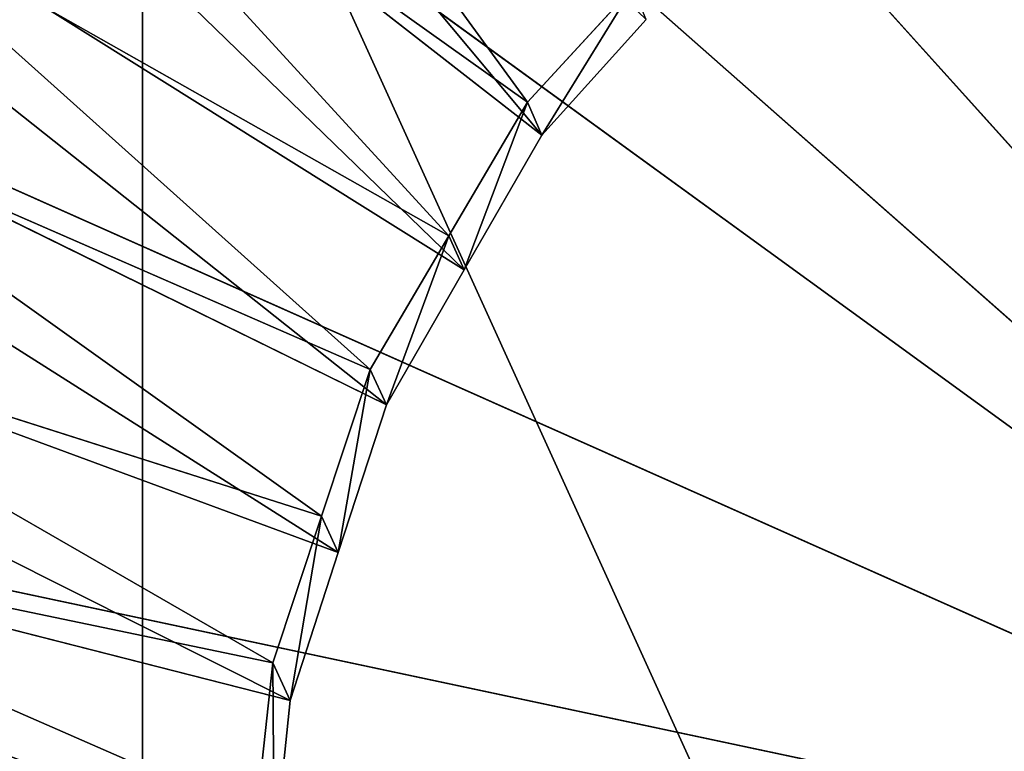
# Model space of a CAD drawing. Extents: x 0 to 22.9, y 0 to 20.5.
# Tile 22 of 233: x 4.337 to 4.936, y 7.214 to 7.659. Entities that reach past the tile are written whole.
import ezdxf

# ---------------------------------------------------------------- set-up
doc = ezdxf.new("R2010")
doc.units = 0
doc.header["$MEASUREMENT"] = 0
doc.layers.get('0').update_dxf_attribs({"color": 13, "linetype": 'CONTINUOUS'})
for name, color, linetype in [('CAST_IRON_-_PLATES_4', 27, 'CONTINUOUS'), ('GALVANIZED_METAL', 252, 'CONTINUOUS'), ('STAINLESS_STEEL', 251, 'CONTINUOUS')]:
    doc.layers.add(name, color=color, linetype=linetype)

# ---------------------------------------------------------------- blocks, each defined once
blk = doc.blocks.new('NGM5458UC_TRADECAD_DXF')
at = {"layer": 'CAST_IRON_-_PLATES_4', "color": 0}
for p in [(4.4457, 8.1311, 3.2809), (4.4457, 8.1311, 3.2809), (4.2493, 7.913, 3.2809), (4.2493, 7.913, 3.2809), (4.1025, 7.6589, 3.2809), (4.1025, 7.6589, 3.2809), (4.0119, 7.3797, 3.2809), (4.0119, 7.3797, 3.2809)]:
    blk.add_line(p, (5.385, 7.0879, 3.2809), dxfattribs=at)
at = {"layer": 'STAINLESS_STEEL', "color": 0}
for p, q in [((4.655, 7.5888, 2.3976), (3.9826, 8.1126, 2.3976)), ((4.655, 7.5888, 2.3976), (3.9826, 8.1126, 2.3976)), ((4.6077, 7.5068, 2.3976), (3.8918, 7.9552, 2.3976)), ((4.6077, 7.5068, 2.3976), (3.8918, 7.9552, 2.3976)), ((6.3635, 6.2199, 3.1355), (4.412, 7.942, 3.1355)), ((4.412, 7.942, 3.1355), (4.412, 6.2199, 3.1355)), ((4.412, 7.942, 3.1355), (4.412, 6.2199, 3.1355)), ((4.412, 7.942, 3.1355), (5.3877, 5.7941, 3.1355)), ((4.412, 7.942, 3.1355), (5.3877, 5.7941, 3.1355)), ((6.3635, 6.2199, 3.1355), (4.412, 7.942, 3.1355)), ((4.6462, 7.6089, 2.5357), (4.2934, 7.8601, 2.5532)), ((4.6462, 7.6089, 2.5357), (4.2934, 7.8601, 2.5532)), ((4.5604, 7.4248, 2.3976), (3.801, 7.7978, 2.3976)), ((4.5604, 7.4248, 2.3976), (3.801, 7.7978, 2.3976)), ((4.5983, 7.5276, 2.5357), (4.2227, 7.7401, 2.5532)), ((4.5983, 7.5276, 2.5357), (4.2227, 7.7401, 2.5532)), ((4.6462, 7.6089, 2.405), (4.7103, 7.6787, 2.405)), ((4.7103, 7.6787, 2.5357), (4.6462, 7.6089, 2.5357)), ((4.7103, 7.6787, 2.5357), (4.6462, 7.6089, 2.5357)), ((4.6462, 7.6089, 2.405), (4.7103, 7.6787, 2.405)), ((4.7184, 7.6592, 2.3976), (4.655, 7.5888, 2.3976)), ((4.7184, 7.6592, 2.3976), (4.655, 7.5888, 2.3976)), ((4.5311, 7.3348, 2.3976), (3.7449, 7.6249, 2.3976)), ((4.5311, 7.3348, 2.3976), (3.7449, 7.6249, 2.3976)), ((4.5504, 7.4463, 2.5357), (4.152, 7.6201, 2.5532)), ((4.5504, 7.4463, 2.5357), (4.152, 7.6201, 2.5532)), ((4.5983, 7.5276, 2.405), (4.6462, 7.6089, 2.405)), ((4.6462, 7.6089, 2.5357), (4.5983, 7.5276, 2.5357)), ((4.6462, 7.6089, 2.5357), (4.5983, 7.5276, 2.5357)), ((4.5983, 7.5276, 2.405), (4.6462, 7.6089, 2.405)), ((4.6462, 7.6089, 2.5357), (4.6462, 7.6089, 2.405)), ((4.6462, 7.6089, 2.5357), (4.6462, 7.6089, 2.405)), ((4.6462, 7.6089, 2.405), (4.655, 7.5888, 2.3976)), ((4.6462, 7.6089, 2.405), (4.655, 7.5888, 2.3976)), ((4.655, 7.5888, 2.3976), (4.6077, 7.5068, 2.3976)), ((4.655, 7.5888, 2.3976), (4.6077, 7.5068, 2.3976)), ((4.5504, 7.4463, 2.405), (4.5983, 7.5276, 2.405)), ((4.5983, 7.5276, 2.5357), (4.5504, 7.4463, 2.5357)), ((4.5983, 7.5276, 2.5357), (4.5504, 7.4463, 2.5357)), ((4.5504, 7.4463, 2.405), (4.5983, 7.5276, 2.405)), ((4.5983, 7.5276, 2.5357), (4.5983, 7.5276, 2.405)), ((4.5983, 7.5276, 2.5357), (4.5983, 7.5276, 2.405)), ((4.5983, 7.5276, 2.405), (4.6077, 7.5068, 2.3976)), ((4.5983, 7.5276, 2.405), (4.6077, 7.5068, 2.3976)), ((4.6077, 7.5068, 2.3976), (4.5604, 7.4248, 2.3976)), ((4.6077, 7.5068, 2.3976), (4.5604, 7.4248, 2.3976)), ((4.5208, 7.357, 2.5357), (4.1083, 7.4883, 2.5532)), ((4.5208, 7.357, 2.5357), (4.1083, 7.4883, 2.5532)), ((4.5018, 7.2448, 2.3976), (3.6888, 7.452, 2.3976)), ((4.5018, 7.2448, 2.3976), (3.6888, 7.452, 2.3976)), ((4.5208, 7.357, 2.5357), (4.5504, 7.4463, 2.5357)), ((4.5208, 7.357, 2.405), (4.5504, 7.4463, 2.405)), ((4.5208, 7.357, 2.5357), (4.5504, 7.4463, 2.5357)), ((4.5208, 7.357, 2.405), (4.5504, 7.4463, 2.405)), ((4.5504, 7.4463, 2.5357), (4.5504, 7.4463, 2.405)), ((4.5504, 7.4463, 2.5357), (4.5504, 7.4463, 2.405)), ((4.5504, 7.4463, 2.405), (4.5604, 7.4248, 2.3976)), ((4.5504, 7.4463, 2.405), (4.5604, 7.4248, 2.3976)), ((4.5604, 7.4248, 2.3976), (4.5311, 7.3348, 2.3976)), ((4.5604, 7.4248, 2.3976), (4.5311, 7.3348, 2.3976)), ((4.4912, 7.2677, 2.5357), (4.0646, 7.3565, 2.5532)), ((4.4912, 7.2677, 2.5357), (4.0646, 7.3565, 2.5532)), ((4.4912, 7.2677, 2.5357), (4.5208, 7.357, 2.5357)), ((4.4912, 7.2677, 2.405), (4.5208, 7.357, 2.405)), ((4.4912, 7.2677, 2.5357), (4.5208, 7.357, 2.5357)), ((4.4912, 7.2677, 2.405), (4.5208, 7.357, 2.405)), ((4.5208, 7.357, 2.5357), (4.5208, 7.357, 2.405)), ((4.5208, 7.357, 2.5357), (4.5208, 7.357, 2.405)), ((4.5208, 7.357, 2.405), (4.5311, 7.3348, 2.3976)), ((4.5208, 7.357, 2.405), (4.5311, 7.3348, 2.3976)), ((4.5311, 7.3348, 2.3976), (4.5018, 7.2448, 2.3976)), ((4.5311, 7.3348, 2.3976), (4.5018, 7.2448, 2.3976)), ((4.4812, 7.1743, 2.5357), (4.4912, 7.2677, 2.5357)), ((4.4812, 7.1743, 2.405), (4.4912, 7.2677, 2.405)), ((4.4812, 7.1743, 2.5357), (4.4912, 7.2677, 2.5357)), ((4.4812, 7.1743, 2.405), (4.4912, 7.2677, 2.405)), ((4.4912, 7.2677, 2.5357), (4.4912, 7.2677, 2.405)), ((4.4912, 7.2677, 2.5357), (4.4912, 7.2677, 2.405)), ((4.4912, 7.2677, 2.405), (4.5018, 7.2448, 2.3976)), ((4.4912, 7.2677, 2.405), (4.5018, 7.2448, 2.3976)), ((4.5018, 7.2448, 2.3976), (4.492, 7.1506, 2.3976)), ((4.5018, 7.2448, 2.3976), (4.492, 7.1506, 2.3976))]:
    blk.add_line(p, q, dxfattribs=at)
at = {"layer": 'CAST_IRON_-_PLATES_4', "color": 0}
mesh = blk.add_polyface(dxfattribs=at)
corners = [(5.385, 7.0879, 3.2809), (4.6831, 8.3036, 3.2809), (4.9512, 8.423, 3.2809)]
mesh.append_faces([[corners[k] for k in face] for face in [(0, 1, 2)]], dxfattribs={"color": 0})
mesh = blk.add_polyface(dxfattribs=at)
corners = [(5.385, 7.0879, 3.2809), (4.4457, 8.1311, 3.2809), (4.6831, 8.3036, 3.2809)]
mesh.append_faces([[corners[k] for k in face] for face in [(0, 1, 2)]], dxfattribs={"color": 0})
mesh = blk.add_polyface(dxfattribs=at)
corners = [(5.385, 7.0879, 3.2809), (4.2493, 7.913, 3.2809), (4.4457, 8.1311, 3.2809)]
mesh.append_faces([[corners[k] for k in face] for face in [(0, 1, 2)]], dxfattribs={"color": 0})
mesh = blk.add_polyface(dxfattribs=at)
corners = [(5.385, 7.0879, 3.2809), (4.1025, 7.6589, 3.2809), (4.2493, 7.913, 3.2809)]
mesh.append_faces([[corners[k] for k in face] for face in [(0, 1, 2)]], dxfattribs={"color": 0})
mesh = blk.add_polyface(dxfattribs=at)
corners = [(5.385, 7.0879, 3.2809), (4.0119, 7.3797, 3.2809), (4.1025, 7.6589, 3.2809)]
mesh.append_faces([[corners[k] for k in face] for face in [(0, 1, 2)]], dxfattribs={"color": 0})
mesh = blk.add_polyface(dxfattribs=at)
corners = [(5.385, 7.0879, 3.2809), (3.9812, 7.0879, 3.2809), (4.0119, 7.3797, 3.2809)]
mesh.append_faces([[corners[k] for k in face] for face in [(0, 1, 2)]], dxfattribs={"color": 0})
at = {"layer": 'GALVANIZED_METAL', "color": 0}
mesh = blk.add_polyface(dxfattribs=at)
corners = [(22.2899, 0.579), (0.6671, 18.884), (0.6671, 0.9145), (22.2899, 18.884)]
mesh.append_faces([[corners[k] for k in face] for face in [(0, 1, 2), (1, 0, 3)]], dxfattribs={"vtx0": -1, "color": 0})
at = {"layer": 'STAINLESS_STEEL', "color": 0}
mesh = blk.add_polyface(dxfattribs=at)
corners = [(10.9712, 19.4002, 1.9807), (10.3994, 4.0945, 1.9807), (1.0824, 19.4007, 1.9807), (10.9712, 4.6528, 1.9807)]
mesh.append_faces([[corners[k] for k in face] for face in [(0, 1, 2), (1, 0, 3)]], dxfattribs={"vtx0": -1, "color": 0})
mesh = blk.add_polyface(dxfattribs=at)
corners = [(10.3994, 4.0945, 1.9807), (1.0824, 4.0945, 1.9807), (1.0824, 19.4007, 1.9807)]
mesh.append_faces([[corners[k] for k in face] for face in [(0, 1, 2)]], dxfattribs={"color": 0})
mesh = blk.add_polyface(dxfattribs=at)
corners = [(5.3877, 8.3677, 3.1355), (6.5249, 6.4375, 3.1355), (4.8537, 8.2565, 3.1355), (5.9218, 8.2565, 3.1355)]
mesh.append_faces([[corners[k] for k in face] for face in [(0, 1, 2), (1, 0, 3)]], dxfattribs={"vtx0": -1, "color": 0})
mesh = blk.add_polyface(dxfattribs=at)
corners = [(4.8537, 8.2565, 3.1355), (6.3635, 6.2199, 3.1355), (4.412, 7.942, 3.1355), (6.5249, 6.4375, 3.1355)]
mesh.append_faces([[corners[k] for k in face] for face in [(0, 1, 2), (1, 0, 3)]], dxfattribs={"vtx0": -1, "color": 0})
mesh = blk.add_polyface(dxfattribs=at)
corners = [(4.1041, 8.2477, 2.3976), (4.655, 7.5888, 2.3976), (3.9826, 8.1126, 2.3976), (4.7184, 7.6592, 2.3976)]
mesh.append_faces([[corners[k] for k in face] for face in [(0, 1, 2), (1, 0, 3)]], dxfattribs={"vtx0": -1, "color": 0})
mesh = blk.add_polyface(dxfattribs=at)
corners = [(3.9826, 8.1126, 2.3976), (4.6077, 7.5068, 2.3976), (3.8918, 7.9552, 2.3976), (4.655, 7.5888, 2.3976)]
mesh.append_faces([[corners[k] for k in face] for face in [(0, 1, 2), (1, 0, 3)]], dxfattribs={"vtx0": -1, "color": 0})
mesh = blk.add_polyface(dxfattribs=at)
corners = [(4.6462, 7.6089, 2.5357), (4.388, 7.9631, 2.5532), (4.2934, 7.8601, 2.5532), (4.7103, 7.6787, 2.5357)]
mesh.append_faces([[corners[k] for k in face] for face in [(0, 1, 2), (1, 0, 3)]], dxfattribs={"vtx0": -1, "color": 0})
mesh = blk.add_polyface(dxfattribs=at)
corners = [(3.8918, 7.9552, 2.3976), (4.5604, 7.4248, 2.3976), (3.801, 7.7978, 2.3976), (4.6077, 7.5068, 2.3976)]
mesh.append_faces([[corners[k] for k in face] for face in [(0, 1, 2), (1, 0, 3)]], dxfattribs={"vtx0": -1, "color": 0})
mesh = blk.add_polyface(dxfattribs=at)
corners = [(4.139, 7.4786, 3.1355), (4.412, 6.2199, 3.1355), (4.0819, 6.9464, 3.1355), (4.412, 7.942, 3.1355)]
mesh.append_faces([[corners[k] for k in face] for face in [(0, 1, 2), (1, 0, 3)]], dxfattribs={"vtx0": -1, "color": 0})
mesh = blk.add_polyface(dxfattribs=at)
corners = [(4.1816, 7.6072, 3.1355), (4.412, 7.942, 3.1355), (4.139, 7.4786, 3.1355), (4.2506, 7.7243, 3.1355)]
mesh.append_faces([[corners[k] for k in face] for face in [(0, 1, 2), (1, 0, 3)]], dxfattribs={"vtx0": -1, "color": 0})
mesh = blk.add_polyface(dxfattribs=at)
corners = [(5.3877, 5.7941, 3.1355), (4.412, 6.2199, 3.1355), (4.412, 7.942, 3.1355), (4.8537, 5.9054, 3.1355)]
mesh.append_faces([[corners[k] for k in face] for face in [(0, 1, 2), (1, 0, 3)]], dxfattribs={"vtx0": -1, "color": 0})
mesh = blk.add_polyface(dxfattribs=at)
corners = [(6.3635, 6.2199, 3.1355), (5.3877, 5.7941, 3.1355), (4.412, 7.942, 3.1355), (5.9218, 5.9054, 3.1355)]
mesh.append_faces([[corners[k] for k in face] for face in [(0, 1, 2), (1, 0, 3)]], dxfattribs={"vtx0": -1, "color": 0})
mesh = blk.add_polyface(dxfattribs=at)
corners = [(4.5983, 7.5276, 2.5357), (4.2934, 7.8601, 2.5532), (4.2227, 7.7401, 2.5532), (4.6462, 7.6089, 2.5357)]
mesh.append_faces([[corners[k] for k in face] for face in [(0, 1, 2), (1, 0, 3)]], dxfattribs={"vtx0": -1, "color": 0})
mesh = blk.add_polyface(dxfattribs=at)
corners = [(3.801, 7.7978, 2.3976), (4.5311, 7.3348, 2.3976), (3.7449, 7.6249, 2.3976), (4.5604, 7.4248, 2.3976)]
mesh.append_faces([[corners[k] for k in face] for face in [(0, 1, 2), (1, 0, 3)]], dxfattribs={"vtx0": -1, "color": 0})
mesh = blk.add_polyface(dxfattribs=at)
corners = [(4.5504, 7.4463, 2.5357), (4.2227, 7.7401, 2.5532), (4.152, 7.6201, 2.5532), (4.5983, 7.5276, 2.5357)]
mesh.append_faces([[corners[k] for k in face] for face in [(0, 1, 2), (1, 0, 3)]], dxfattribs={"vtx0": -1, "color": 0})
mesh = blk.add_polyface(dxfattribs=at)
corners = [(4.7103, 7.6787, 2.405), (4.6462, 7.6089, 2.5357), (4.6462, 7.6089, 2.405), (4.7103, 7.6787, 2.5357)]
mesh.append_faces([[corners[k] for k in face] for face in [(0, 1, 2), (1, 0, 3)]], dxfattribs={"vtx0": -1, "color": 0})
mesh = blk.add_polyface(dxfattribs=at)
corners = [(4.655, 7.5888, 2.3976), (4.7103, 7.6787, 2.405), (4.6462, 7.6089, 2.405), (4.7184, 7.6592, 2.3976)]
mesh.append_faces([[corners[k] for k in face] for face in [(0, 1, 2), (1, 0, 3)]], dxfattribs={"vtx0": -1, "color": 0})
mesh = blk.add_polyface(dxfattribs=at)
corners = [(3.7449, 7.6249, 2.3976), (4.5018, 7.2448, 2.3976), (3.6888, 7.452, 2.3976), (4.5311, 7.3348, 2.3976)]
mesh.append_faces([[corners[k] for k in face] for face in [(0, 1, 2), (1, 0, 3)]], dxfattribs={"vtx0": -1, "color": 0})
mesh = blk.add_polyface(dxfattribs=at)
corners = [(4.5208, 7.357, 2.5357), (4.152, 7.6201, 2.5532), (4.1083, 7.4883, 2.5532), (4.5504, 7.4463, 2.5357)]
mesh.append_faces([[corners[k] for k in face] for face in [(0, 1, 2), (1, 0, 3)]], dxfattribs={"vtx0": -1, "color": 0})
mesh = blk.add_polyface(dxfattribs=at)
corners = [(4.6462, 7.6089, 2.405), (4.5983, 7.5276, 2.5357), (4.5983, 7.5276, 2.405), (4.6462, 7.6089, 2.5357)]
mesh.append_faces([[corners[k] for k in face] for face in [(0, 1, 2), (1, 0, 3)]], dxfattribs={"vtx0": -1, "color": 0})
mesh = blk.add_polyface(dxfattribs=at)
corners = [(4.6077, 7.5068, 2.3976), (4.6462, 7.6089, 2.405), (4.5983, 7.5276, 2.405), (4.655, 7.5888, 2.3976)]
mesh.append_faces([[corners[k] for k in face] for face in [(0, 1, 2), (1, 0, 3)]], dxfattribs={"vtx0": -1, "color": 0})
mesh = blk.add_polyface(dxfattribs=at)
corners = [(4.5983, 7.5276, 2.405), (4.5504, 7.4463, 2.5357), (4.5504, 7.4463, 2.405), (4.5983, 7.5276, 2.5357)]
mesh.append_faces([[corners[k] for k in face] for face in [(0, 1, 2), (1, 0, 3)]], dxfattribs={"vtx0": -1, "color": 0})
mesh = blk.add_polyface(dxfattribs=at)
corners = [(4.5604, 7.4248, 2.3976), (4.5983, 7.5276, 2.405), (4.5504, 7.4463, 2.405), (4.6077, 7.5068, 2.3976)]
mesh.append_faces([[corners[k] for k in face] for face in [(0, 1, 2), (1, 0, 3)]], dxfattribs={"vtx0": -1, "color": 0})
mesh = blk.add_polyface(dxfattribs=at)
corners = [(4.4912, 7.2677, 2.5357), (4.1083, 7.4883, 2.5532), (4.0646, 7.3565, 2.5532), (4.5208, 7.357, 2.5357)]
mesh.append_faces([[corners[k] for k in face] for face in [(0, 1, 2), (1, 0, 3)]], dxfattribs={"vtx0": -1, "color": 0})
mesh = blk.add_polyface(dxfattribs=at)
corners = [(3.6888, 7.452, 2.3976), (4.492, 7.1506, 2.3976), (3.6698, 7.2712, 2.3976), (4.5018, 7.2448, 2.3976)]
mesh.append_faces([[corners[k] for k in face] for face in [(0, 1, 2), (1, 0, 3)]], dxfattribs={"vtx0": -1, "color": 0})
mesh = blk.add_polyface(dxfattribs=at)
corners = [(4.5504, 7.4463, 2.405), (4.5208, 7.357, 2.5357), (4.5208, 7.357, 2.405), (4.5504, 7.4463, 2.5357)]
mesh.append_faces([[corners[k] for k in face] for face in [(0, 1, 2), (1, 0, 3)]], dxfattribs={"vtx0": -1, "color": 0})
mesh = blk.add_polyface(dxfattribs=at)
corners = [(4.5311, 7.3348, 2.3976), (4.5504, 7.4463, 2.405), (4.5208, 7.357, 2.405), (4.5604, 7.4248, 2.3976)]
mesh.append_faces([[corners[k] for k in face] for face in [(0, 1, 2), (1, 0, 3)]], dxfattribs={"vtx0": -1, "color": 0})
mesh = blk.add_polyface(dxfattribs=at)
corners = [(4.4812, 7.1743, 2.5357), (4.0646, 7.3565, 2.5532), (4.0499, 7.2187, 2.5532), (4.4912, 7.2677, 2.5357)]
mesh.append_faces([[corners[k] for k in face] for face in [(0, 1, 2), (1, 0, 3)]], dxfattribs={"vtx0": -1, "color": 0})
mesh = blk.add_polyface(dxfattribs=at)
corners = [(4.5208, 7.357, 2.405), (4.4912, 7.2677, 2.5357), (4.4912, 7.2677, 2.405), (4.5208, 7.357, 2.5357)]
mesh.append_faces([[corners[k] for k in face] for face in [(0, 1, 2), (1, 0, 3)]], dxfattribs={"vtx0": -1, "color": 0})
mesh = blk.add_polyface(dxfattribs=at)
corners = [(4.5018, 7.2448, 2.3976), (4.5208, 7.357, 2.405), (4.4912, 7.2677, 2.405), (4.5311, 7.3348, 2.3976)]
mesh.append_faces([[corners[k] for k in face] for face in [(0, 1, 2), (1, 0, 3)]], dxfattribs={"vtx0": -1, "color": 0})
mesh = blk.add_polyface(dxfattribs=at)
corners = [(3.6698, 7.2712, 2.3976), (4.4821, 7.0565, 2.3976), (3.6508, 7.0904, 2.3976), (4.492, 7.1506, 2.3976)]
mesh.append_faces([[corners[k] for k in face] for face in [(0, 1, 2), (1, 0, 3)]], dxfattribs={"vtx0": -1, "color": 0})
mesh = blk.add_polyface(dxfattribs=at)
corners = [(4.4912, 7.2677, 2.405), (4.4812, 7.1743, 2.5357), (4.4812, 7.1743, 2.405), (4.4912, 7.2677, 2.5357)]
mesh.append_faces([[corners[k] for k in face] for face in [(0, 1, 2), (1, 0, 3)]], dxfattribs={"vtx0": -1, "color": 0})
mesh = blk.add_polyface(dxfattribs=at)
corners = [(4.492, 7.1506, 2.3976), (4.4912, 7.2677, 2.405), (4.4812, 7.1743, 2.405), (4.5018, 7.2448, 2.3976)]
mesh.append_faces([[corners[k] for k in face] for face in [(0, 1, 2), (1, 0, 3)]], dxfattribs={"vtx0": -1, "color": 0})
mesh = blk.add_polyface(dxfattribs=at)
corners = [(4.4712, 7.0809, 2.5357), (4.0499, 7.2187, 2.5532), (4.0351, 7.0809, 2.5532), (4.4812, 7.1743, 2.5357)]
mesh.append_faces([[corners[k] for k in face] for face in [(0, 1, 2), (1, 0, 3)]], dxfattribs={"vtx0": -1, "color": 0})

msp = doc.modelspace()

# ---------------------------------------------------------------- block references
at = {"color": 0}
msp.add_blockref('NGM5458UC_TRADECAD_DXF', (0, 0), dxfattribs=at)

doc.saveas('drawing.dxf')
